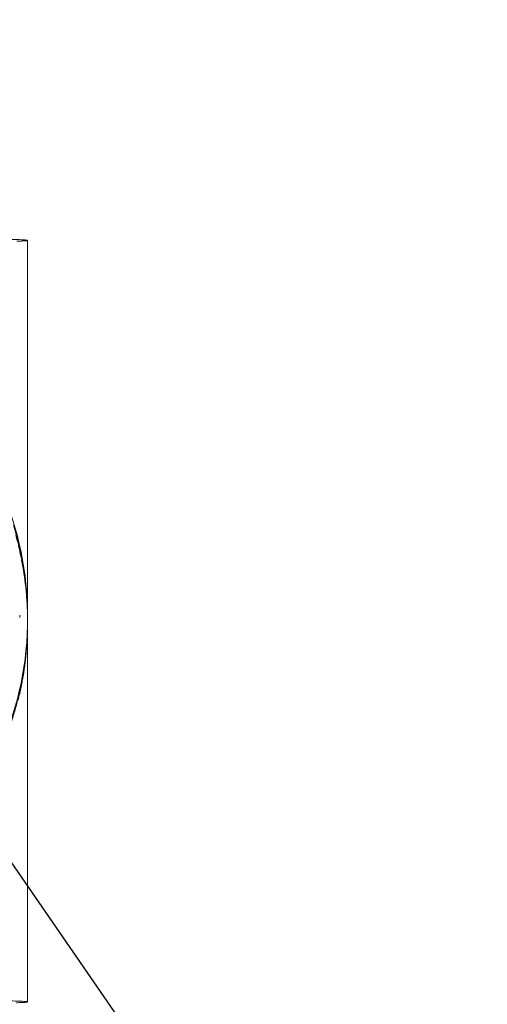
# Model space of a CAD drawing. Header units: millimetres. Extents: x 83162 to 161202, y 56220 to 105342.
# Tile 164 of 209: x 140250 to 140406, y 89362 to 89690. Entities that reach past the tile are written whole.
import ezdxf
from ezdxf import colors
from ezdxf.entities.mleader import LeaderData, LeaderLine
from ezdxf.math import Vec2, Vec3

# ---------------------------------------------------------------- set-up
doc = ezdxf.new("R2010")
doc.units = ezdxf.units.MM
doc.linetypes.add('ADSK_Штрих_ш2 п1_5', pattern=[350, 200, -150])
doc.layers.add('P-PIPE-____-OTLN', color=7, linetype='Continuous', lineweight=50)
doc.layers.add('ДЕВИ', color=7, linetype='Continuous', lineweight=0)
doc.styles.add('ДЕВИ', font='CS_Gost2304.shx', dxfattribs={"width": 0.8})

msp = doc.modelspace()

# ---------------------------------------------------------------- linework, layer by layer
at = {"layer": 'P-PIPE-____-OTLN', "color": 11, "linetype": 'ADSK_Штрих_ш2 п1_5', "lineweight": 9, "true_color": 0xff8040}
for p, q in [((140252.34, 89488.92), (140252.34, 89616.34)), ((140249.69, 89490.62), (140249.69, 89491.37)), ((140252.34, 89362.36), (140252.34, 89490.62))]:
    msp.add_line(p, q, dxfattribs=at)
for centre, ratio, start_param, end_param in [((140143.69, 89616.34), 0.01, 0, 1.570796), ((140143.69, 89490.62), 0.99995, 0, 1.570796), ((140143.69, 89490.62), 0.99995, 4.712389, 6.283185), ((140143.69, 89362.36), 0.01, 0, 1.570796), ((140143.69, 89362.36), 0.01, 6.021386, 6.283185)]:
    msp.add_ellipse(centre, major_axis=(108.65, 0), ratio=ratio, start_param=start_param, end_param=end_param, dxfattribs=at)
at = {"layer": 'P-PIPE-____-OTLN', "color": 31, "linetype": 'ADSK_Штрих_ш2 п1_5', "lineweight": 9, "true_color": 0xffbf9f}
for centre, ratio, start_param, end_param in [((140143.69, 89616.34), 0.01, 6.023127, 6.283185), ((140143.69, 89488.92), 0.99995, 0.025436, 0.192737), ((140143.69, 89488.92), 0.99995, 6.106433, 6.278228), ((140143.69, 89488.92), 0.99995, 6.05974, 6.09974)]:
    msp.add_ellipse(centre, major_axis=(108.65, 0), ratio=ratio, start_param=start_param, end_param=end_param, dxfattribs=at)
at = {"layer": 'P-PIPE-____-OTLN', "color": 254, "linetype": 'ADSK_Штрих_ш2 п1_5', "lineweight": 9, "true_color": 0xffdfcf}
msp.add_ellipse((140143.69, 89488.92), major_axis=(108.65, 0), ratio=0.99995, start_param=0.203451, end_param=0.219585, dxfattribs=at)
at = {"layer": 'P-PIPE-____-OTLN', "color": 31, "linetype": 'ADSK_Штрих_ш2 п1_5', "lineweight": 9, "true_color": 0xffbf9f}
msp.add_open_spline([(140247.63, 89521.3), (140248.77, 89517.52), (140251.21, 89507.51), (140252.23, 89497.4), (140252.33, 89491.12)], degree=3, knots=[0.7826583, 0.7826583, 0.7826583, 0.7826583, 0.8611111, 0.9880992, 0.9880992, 0.9880992, 0.9880992], dxfattribs=at)
at = {"layer": 'P-PIPE-____-OTLN', "color": 254, "linetype": 'ADSK_Штрих_ш2 п1_5', "lineweight": 9, "true_color": 0xffdfcf}
for points in [[(140250.15, 89510.86), (140249.66, 89513.24), (140249.08, 89515.6), (140248.43, 89517.96)], [(140250.77, 89507.56), (140250.58, 89508.66), (140250.37, 89509.76), (140250.15, 89510.86)], [(140250.99, 89472.11), (140251.44, 89474.92), (140251.77, 89477.73), (140251.99, 89480.54)]]:
    msp.add_open_spline(points, degree=3, dxfattribs=at)
at = {"layer": 'P-PIPE-____-OTLN', "color": 31, "linetype": 'ADSK_Штрих_ш2 п1_5', "lineweight": 9, "true_color": 0xffbf9f}
for points in [[(140251.22, 89504.73), (140251.09, 89505.67), (140250.94, 89506.62), (140250.77, 89507.56)], [(140252.34, 89489.35), (140252.34, 89491.75), (140252.18, 89496.55), (140251.69, 89501.33), (140251.37, 89503.72)], [(140252.34, 89489.35), (140252.34, 89486.47), (140252.22, 89483.59), (140251.99, 89480.72)], [(140252.01, 89480.72), (140252.23, 89483.59), (140252.34, 89486.47), (140252.34, 89489.35)], [(140249.17, 89463.05), (140249.88, 89465.92), (140250.46, 89468.81), (140250.93, 89471.7)]]:
    msp.add_open_spline(points, degree=3, dxfattribs=at)
at = {"layer": 'P-PIPE-____-OTLN', "color": 11, "linetype": 'ADSK_Штрих_ш2 п1_5', "lineweight": 9, "true_color": 0xff8040}
msp.add_open_spline([(140251.99, 89480.72), (140251.76, 89477.85), (140251.06, 89472.11), (140249.29, 89463.56), (140246.81, 89455.1), (140244.67, 89449.54), (140243.47, 89446.78)], degree=3, dxfattribs=at)

# ---------------------------------------------------------------- leaders
at = {"layer": 'ДЕВИ', "color": 7}
ml = msp.add_multileader_mtext('Standard', dxfattribs=at)
ml.set_content('{\\C7;ГК3.18\\PЭлектроподогрев трубы\\PДЕВИ Iceguard-18  9м  162Вт. 230В \\PУчасток 18.}', color=5, style='ДЕВИ')
ml.set_leader_properties()
ml.build(insert=Vec2(0, 0))
ml.multileader.update_dxf_attribs({"text_left_attachment_type": 5, "text_right_attachment_type": 5, "dogleg_length": 1, "arrow_head_size": 50})
ctx = ml.context
ctx.base_point, ctx.char_height, ctx.arrow_head_size, ctx.landing_gap_size, ctx.plane_origin = Vec3(142988.06, 85437.34), 200, 50, 0, Vec3(154576.9, 96502.15)
ctx.left_attachment, ctx.right_attachment = 5, 5
notes = []
notes.append((ctx, [(1, (1, 1, 0), (142987.06, 85437.34), (1, 0), 1, [(0, [(139803.91, 90050.83)], 0, [])])]))
ctx.mtext.insert, ctx.mtext.width, ctx.mtext.flow_direction = Vec3(142988.06, 86677.34), 5715.1114, 5
for ctx, leaders in notes:
    for number, flags, end, landing, length, lines in leaders:
        leader = LeaderData()
        leader.index, (leader.has_last_leader_line, leader.has_dogleg_vector, leader.attachment_direction) = number, flags
        leader.last_leader_point, leader.dogleg_vector, leader.dogleg_length = Vec3(end), Vec3(landing), length
        for number, points, colour, breaks in lines:
            line = LeaderLine()
            line.index, line.vertices, line.color, line.breaks = number, Vec3.list(points), colors.encode_raw_color(colour), breaks
            leader.lines.append(line)
        ctx.leaders.append(leader)

doc.saveas('drawing.dxf')
